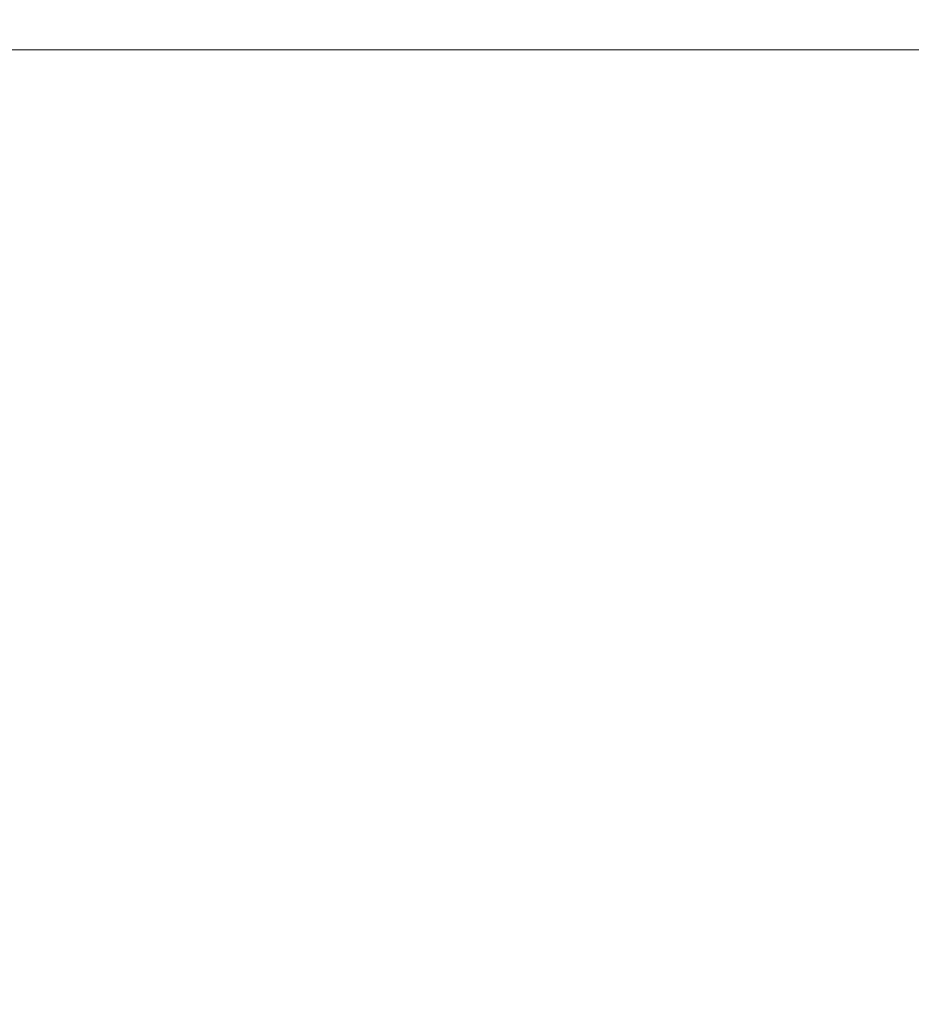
# Model space of a CAD drawing. Header units: millimetres. Extents: x 5 to 589, y 5 to 415.
# Tile 228 of 256: x 447.2144 to 447.2388, y 230.0779 to 230.1049. Entities that reach past the tile are written whole.
import ezdxf

# ---------------------------------------------------------------- set-up
doc = ezdxf.new("R2010")
doc.units = ezdxf.units.MM
doc.layers.add('Bemaßung (ISO)', color=7, linetype='Continuous', lineweight=25)
doc.layers.add('Sichtbar schmal (ISO)', color=7, linetype='Continuous', lineweight=18)
doc.styles.add('Notiztext (ISO)', font='isocpeur.ttf')
doc.dimstyles.new('Standard (ISO)', dxfattribs={"dimtxt": 3.5, "dimasz": 2.5, "dimexe": 2, "dimexo": 0, "dimgap": 0.762, "dimtad": 1, "dimtoh": 1, "dimdec": 8, "dimdsep": 46, "dimtxsty": 'Notiztext (ISO)', "dimcen": 0.09, "dimdle": 10, "dimclrd": 256, "dimclre": 256, "dimclrt": 256, "dimadec": 6, "dimazin": 2, "dimtfac": 0.514286, "dimtdec": 3, "dimtmove": 0, "dimatfit": 3, "dimfxl": 1, "dimtolj": 1, "dimlwd": -1, "dimlwe": -1, "dimarcsym": 0})

# ---------------------------------------------------------------- blocks, each defined once
blk = doc.blocks.new('*D16')
at = {"layer": 'Bemaßung (ISO)', "transparency": 16777216}
for p, q in [((429.045467, 220.604059), (429.045467, 254.732509)), ((553.057724, 220.604059), (553.057724, 254.732509)), ((431.545467, 252.732509), (550.557724, 252.732509))]:
    blk.add_line(p, q, dxfattribs=at)
for points in [[(431.545467, 253.149176), (431.545467, 252.315843), (429.045467, 252.732509)], [(550.557724, 253.149176), (550.557724, 252.315843), (553.057724, 252.732509)]]:
    blk.add_solid(points, dxfattribs=at)
at = {"layer": 'Defpoints', "color": 0, "transparency": 16777216}
for p in [(553.057724, 252.732509), (429.045467, 220.604059), (553.057724, 220.604059)]:
    blk.add_point(p, dxfattribs=at)
at = {"layer": 'Bemaßung (ISO)', "transparency": 16777216, "insert": (488.820716, 256.994509), "char_height": 3.5, "attachment_point": 1, "style": 'Notiztext (ISO)'}
blk.add_mtext('\\A1;124', dxfattribs=at)
blk = doc.blocks.new('*D19')
at = {"layer": 'Bemaßung (ISO)', "transparency": 16777216}
for p, q in [((433.061897, 220.559968), (433.061897, 246.334694)), ((549.039179, 220.384043), (549.039179, 246.334694)), ((435.561897, 244.334694), (546.539179, 244.334694))]:
    blk.add_line(p, q, dxfattribs=at)
for points in [[(435.561897, 244.751361), (435.561897, 243.918027), (433.061897, 244.334694)], [(546.539179, 244.751361), (546.539179, 243.918027), (549.039179, 244.334694)]]:
    blk.add_solid(points, dxfattribs=at)
at = {"layer": 'Defpoints', "color": 0, "transparency": 16777216}
for p in [(549.039179, 244.334694), (433.061897, 220.559968), (549.039179, 220.384043)]:
    blk.add_point(p, dxfattribs=at)
at = {"layer": 'Bemaßung (ISO)', "transparency": 16777216, "insert": (488.425538, 248.596694), "char_height": 3.5, "attachment_point": 1, "style": 'Notiztext (ISO)'}
blk.add_mtext('\\A1;116', dxfattribs=at)

msp = doc.modelspace()

# ---------------------------------------------------------------- linework, layer by layer
at = {"layer": 'Sichtbar schmal (ISO)'}
msp.add_line((447.21161807, 230.10410256), (534.89157646, 230.10410256), dxfattribs=at)

# ---------------------------------------------------------------- dimensions: what is measured, and where the dimension line sits
at = {"layer": 'Bemaßung (ISO)'}
for base, p1, p2, picture, middle in [((553.05772357, 252.73250935), (429.04546711, 220.60405928), (553.05772357, 220.60405927), '*D16', (491.97071597, 252.73250935)), ((549.03917926, 244.33469406), (433.06189664, 220.55996822), (549.03917926, 220.38404297), '*D19', (491.05053795, 244.33469406))]:
    dim = msp.add_linear_dim(base=base, p1=p1, p2=p2, angle=180, dimstyle='Standard (ISO)', override={"dimgap": 0.762, "dimtoh": 0, "dimdec": 1, "dimtol": 0, "dimlim": 0, "dimtp": 0, "dimtm": 0, "dimtdec": 3, "dimtofl": 0, "dimatfit": 1}, dxfattribs=at)
    dim.commit()
    dim.dimension.update_dxf_attribs({"geometry": picture, "text_midpoint": middle, "dimtype": 160})

doc.saveas('drawing.dxf')
